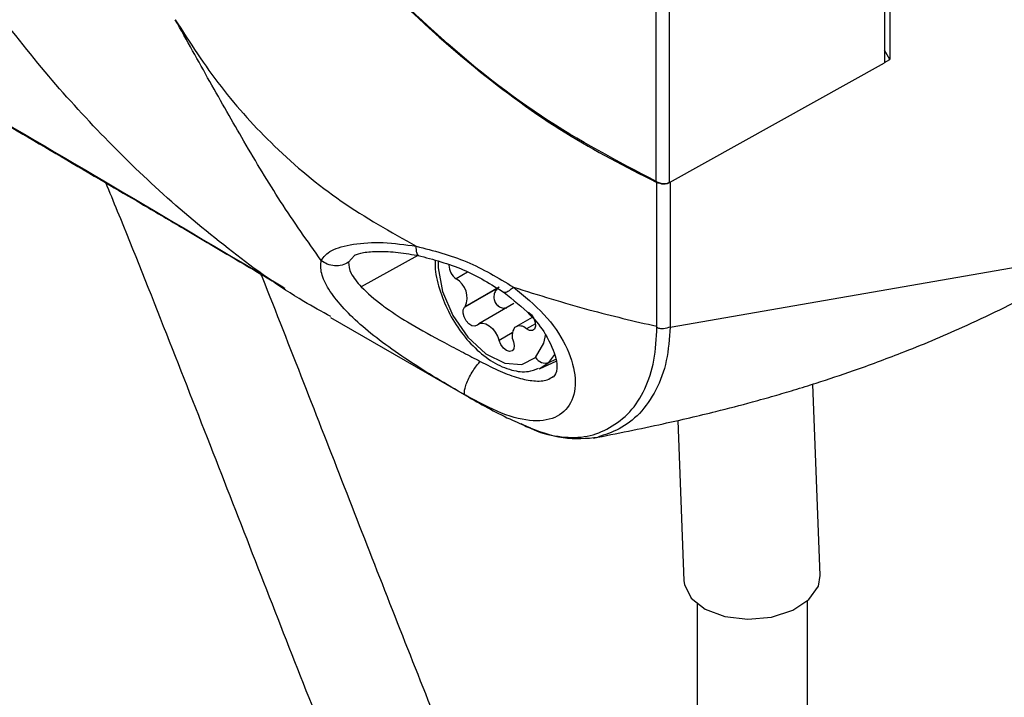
# Model space of a CAD drawing. Header units: inches. Extents: x 0.4 to 16.8, y 0 to 10.8.
# Tile 93 of 104: x 14.79 to 14.936, y 8.104 to 8.205. Entities that reach past the tile are written whole.
import ezdxf

# ---------------------------------------------------------------- set-up
doc = ezdxf.new("R2010")
doc.units = ezdxf.units.IN
doc.header["$MEASUREMENT"] = 0

msp = doc.modelspace()

# ---------------------------------------------------------------- linework, layer by layer
at = {"color": 7, "linetype": 'Continuous'}
for p, q in [((14.9194447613, 8.4833518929), (14.9194447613, 8.1994727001)), ((14.9186264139, 8.2357794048), (14.9186264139, 8.1990143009)), ((14.8845748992, 8.1811884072), (14.8845748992, 8.2192832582)), ((14.8865681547, 8.1811320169), (14.8865681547, 8.2197706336)), ((14.9194447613, 8.1994727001), (14.9186264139, 8.2008891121)), ((14.8865681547, 8.1811320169), (14.9186264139, 8.1990143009)), ((14.9186298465, 8.1990181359), (14.9194447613, 8.1994727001)), ((14.8846734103, 8.1596815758), (14.8846734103, 8.1812452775)), ((14.8866666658, 8.1811888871), (14.8866666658, 8.1595624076)), ((14.8396237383, 8.1702620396), (14.8387104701, 8.1692364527)), ((14.8490309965, 8.1702406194), (14.840614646, 8.1655486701)), ((14.8866666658, 8.1595624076), (14.9434539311, 8.1694503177)), ((14.8564588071, 8.1677606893), (14.8547494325, 8.1667738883)), ((14.8610536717, 8.1654193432), (14.8560249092, 8.1625163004)), ((14.8611062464, 8.1654589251), (14.8560522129, 8.1625412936)), ((14.8611903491, 8.1655222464), (14.8560958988, 8.1625812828)), ((14.8633705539, 8.1630725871), (14.8581314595, 8.1600481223)), ((14.8360063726, 8.1610056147), (14.8566591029, 8.1490830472)), ((14.8660800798, 8.1610104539), (14.8636640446, 8.1596157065)), ((14.8665853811, 8.1600604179), (14.8652611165, 8.1592959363)), ((14.8631359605, 8.1586823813), (14.861174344, 8.1575499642)), ((14.88469909, 8.159585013), (14.8846900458, 8.1596823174)), ((14.8671267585, 8.1533351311), (14.8685905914, 8.1542851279)), ((14.8672952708, 8.1534055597), (14.8696758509, 8.1544589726)), ((14.8685905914, 8.1542851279), (14.8694728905, 8.1554487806)), ((14.8685905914, 8.1542851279), (14.8696438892, 8.154754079)), ((14.9090610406, 8.1224848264), (14.9079565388, 8.1510595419)), ((14.856671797, 8.1491060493), (14.8561484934, 8.1493809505)), ((14.8878093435, 8.1456472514), (14.8887350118, 8.1216991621)), ((14.8643915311, 8.1451709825), (14.8654285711, 8.1446779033)), ((14.8907239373, 8.1182492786), (14.8907239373, 8.0873672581)), ((14.9071281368, 8.0873672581), (14.9071281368, 8.1186994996))]:
    msp.add_line(p, q, dxfattribs=at)
at = {"color": 7, "linetype": 'Continuous', "flags": 128}
for points in [[(14.8520910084, 8.1693449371), (14.8520970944, 8.1683819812), (14.8527443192, 8.164865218), (14.8542834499, 8.1612787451), (14.8565288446, 8.1580551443), (14.8592096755, 8.1555832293), (14.8620025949, 8.1541611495), (14.8645707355, 8.1539604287), (14.8666043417, 8.155005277)], [(14.8578867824, 8.1598433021), (14.8575511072, 8.1596865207), (14.8571248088, 8.1597570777), (14.8566727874, 8.1600442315), (14.856263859, 8.1605042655), (14.8559602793, 8.1610671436), (14.8558082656, 8.1616471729), (14.8558309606, 8.1621560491), (14.8560249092, 8.1625163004)], [(14.8655285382, 8.161800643), (14.8659742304, 8.1613963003), (14.8663344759, 8.1608515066), (14.8665517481, 8.1602532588), (14.8665913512, 8.1596970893), (14.8664469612, 8.1592718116), (14.8661416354, 8.1590453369), (14.8657241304, 8.1590538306), (14.8652611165, 8.1592959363)], [(14.8579541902, 8.1599134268), (14.8582985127, 8.160122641), (14.8587237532, 8.1601659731), (14.8591998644, 8.1600403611), (14.8596932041, 8.1597546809), (14.8601689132, 8.1593291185), (14.8605933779, 8.1587937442), (14.8609366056, 8.1581863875), (14.861174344, 8.1575499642)], [(14.8633022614, 8.1573836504), (14.8634148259, 8.1567994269), (14.8633423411, 8.1563125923), (14.8630963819, 8.156000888), (14.8627162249, 8.1559140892), (14.8622625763, 8.1560660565), (14.8618078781, 8.1564325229), (14.8614247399, 8.1569549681), (14.861174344, 8.1575499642)], [(14.8666043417, 8.155005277), (14.8678581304, 8.15716967), (14.8681292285, 8.1584896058)], [(14.8982764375, 8.1159633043), (14.9017843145, 8.1162903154), (14.9049440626, 8.1173170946), (14.9073745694, 8.1189197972), (14.9087826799, 8.1209051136), (14.9090610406, 8.1224848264)], [(14.8887350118, 8.1216991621), (14.8887974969, 8.1211504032), (14.8897998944, 8.1191355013), (14.8918996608, 8.1174771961), (14.8948435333, 8.1163755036), (14.8982764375, 8.1159633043)]]:
    msp.add_lwpolyline(points, dxfattribs=at)
at = {"color": 7, "linetype": 'Continuous'}
for centre, radius, start, end in [((14.856193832, 8.1688311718), 0.0025137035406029, 180.8259609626, 234.927665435), ((14.8531404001, 8.16394463), 0.0032547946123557, 335.2365135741, 60.3726032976), ((14.8564256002, 8.1621059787), 0.0005735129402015, 130.6210366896, 134.3196550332), ((14.8554547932, 8.1632377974), 0.0009176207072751, 310.6210366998, 314.3196550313), ((14.8574731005, 8.1602669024), 0.0005920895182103, 314.3213128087, 317.9421514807), ((14.8586160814, 8.1592356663), 0.0009473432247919, 134.3213127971, 137.9421514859), ((14.8651828, 8.1582750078), 0.0020810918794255, 144.5842628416, 205.3605045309), ((14.8642676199, 8.1583691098), 0.0013586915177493, 43.011596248, 125.0788622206), ((14.8680512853, 8.1558968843), 0.00169959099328, 211.6413932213, 288.5006368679)]:
    msp.add_arc(centre, radius, start, end, dxfattribs=at)
for points, knots in [([(14.60671013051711, 8.293762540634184), (14.61098237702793, 8.29135895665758), (14.61891764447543, 8.28689454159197), (14.62998225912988, 8.280612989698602), (14.6402598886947, 8.274778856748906), (14.6502844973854, 8.269100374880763), (14.66022052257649, 8.263408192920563), (14.68239401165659, 8.25059111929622), (14.72106839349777, 8.228274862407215), (14.76083669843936, 8.2053323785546), (14.78937341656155, 8.188830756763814), (14.79985377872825, 8.182655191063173), (14.80798446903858, 8.17788356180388), (14.81438422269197, 8.17412103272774), (14.82148512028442, 8.169914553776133), (14.82666779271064, 8.166862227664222), (14.82922720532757, 8.165354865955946)], [0, 0, 0, 0, 0.0556627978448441, 0.1033880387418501, 0.1487293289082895, 0.1932548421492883, 0.2377540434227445, 0.2822857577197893, 0.4922125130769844, 0.7593943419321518, 0.8181453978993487, 0.8775983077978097, 0.9017795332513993, 0.928415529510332, 0.9646487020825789, 1, 1, 1, 1]), ([(14.60725587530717, 8.293481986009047), (14.62439274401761, 8.283863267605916), (14.66199932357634, 8.262755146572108), (14.72009138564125, 8.228874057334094), (14.77683782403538, 8.196460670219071), (14.81311502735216, 8.17494330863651), (14.82891798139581, 8.16556998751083)], [0, 0, 0, 0, 0.2319688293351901, 0.5090518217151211, 0.7861347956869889, 1, 1, 1, 1]), ([(14.82601901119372, 8.231767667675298), (14.83088743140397, 8.225602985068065), (14.84050482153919, 8.21342487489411), (14.85594841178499, 8.199168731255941), (14.87065989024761, 8.188290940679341), (14.88003407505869, 8.183506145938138), (14.8845748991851, 8.181188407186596)], [0, 0, 0, 0, 0.2949033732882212, 0.5825710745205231, 0.7977988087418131, 1, 1, 1, 1]), ([(14.88467341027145, 8.181245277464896), (14.8788627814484, 8.184298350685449), (14.86679706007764, 8.190638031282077), (14.85124421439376, 8.203417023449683), (14.83745721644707, 8.217263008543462), (14.8299147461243, 8.226948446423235), (14.82611752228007, 8.231824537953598)], [0, 0, 0, 0, 0.2595919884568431, 0.5390405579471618, 0.7679319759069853, 1, 1, 1, 1]), ([(14.83608046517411, 8.161136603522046), (14.83472694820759, 8.161873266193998), (14.82965989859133, 8.164631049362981), (14.82126365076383, 8.170734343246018), (14.81114527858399, 8.179093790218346), (14.80166317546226, 8.18836081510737), (14.79266665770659, 8.198323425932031), (14.78714198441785, 8.205579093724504), (14.78431597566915, 8.209290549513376)], [0, 0, 0, 0, 0.0675401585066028, 0.2528445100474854, 0.4425119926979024, 0.62350628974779, 0.80741403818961, 1, 1, 1, 1]), ([(14.8128764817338, 8.205432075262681), (14.81506284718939, 8.202031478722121), (14.81941045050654, 8.195269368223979), (14.82773217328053, 8.186141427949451), (14.83744291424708, 8.177998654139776), (14.84501191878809, 8.17376563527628), (14.84881912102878, 8.171636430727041)], [0, 0, 0, 0, 0.2418202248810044, 0.4808612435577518, 0.7388736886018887, 1, 1, 1, 1]), ([(14.83463459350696, 8.16951690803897), (14.83260326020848, 8.172385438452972), (14.82866589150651, 8.177945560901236), (14.82322411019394, 8.187058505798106), (14.81801143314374, 8.196210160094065), (14.8145952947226, 8.202345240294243), (14.8128764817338, 8.205432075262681)], [0, 0, 0, 0, 0.2686531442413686, 0.5207350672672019, 0.7588602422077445, 1, 1, 1, 1]), ([(14.80245857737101, 8.181179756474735), (14.80305166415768, 8.179746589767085), (14.80607140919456, 8.172449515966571), (14.81143071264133, 8.158893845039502), (14.81841639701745, 8.14108983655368), (14.82521075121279, 8.123618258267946), (14.83195651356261, 8.106363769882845), (14.83891199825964, 8.0888645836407), (14.84602304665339, 8.071555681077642), (14.85187825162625, 8.058092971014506), (14.85618214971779, 8.048832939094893), (14.85890200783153, 8.043240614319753), (14.86178018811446, 8.037612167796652), (14.86498833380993, 8.03179244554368), (14.86853168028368, 8.026059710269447), (14.87201072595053, 8.02123681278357), (14.87556134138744, 8.017322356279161), (14.87908617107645, 8.014521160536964), (14.88264268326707, 8.012729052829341), (14.88678656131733, 8.011976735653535), (14.89055370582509, 8.012495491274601), (14.89414019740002, 8.014235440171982), (14.89667123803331, 8.016440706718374), (14.89900071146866, 8.019562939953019), (14.90074433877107, 8.023182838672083), (14.90185341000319, 8.026303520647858), (14.90266419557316, 8.02908500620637), (14.9035382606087, 8.032751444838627), (14.90441369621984, 8.037543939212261), (14.90524351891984, 8.043622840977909), (14.90597850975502, 8.051075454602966), (14.90659748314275, 8.060663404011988), (14.90704443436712, 8.072822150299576), (14.90709868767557, 8.082248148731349), (14.90712813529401, 8.087364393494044)], [0, 0, 0, 0, 0.0162292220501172, 0.0826322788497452, 0.1454983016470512, 0.2062245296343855, 0.2670477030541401, 0.328410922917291, 0.3930737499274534, 0.4581757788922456, 0.4852707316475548, 0.5079553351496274, 0.530753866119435, 0.5609139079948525, 0.5899960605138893, 0.6202584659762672, 0.6469955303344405, 0.6704956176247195, 0.691674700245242, 0.7099282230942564, 0.7276200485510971, 0.741923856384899, 0.759473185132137, 0.7809997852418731, 0.7998889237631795, 0.8116268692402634, 0.8227056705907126, 0.837801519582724, 0.8575863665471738, 0.8771518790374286, 0.9004883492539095, 0.9281840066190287, 0.961019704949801, 1, 1, 1, 1]), ([(14.8845748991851, 8.181188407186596), (14.88493930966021, 8.18106170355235), (14.88546912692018, 8.180877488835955), (14.88614899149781, 8.180943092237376), (14.88643043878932, 8.181069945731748), (14.88656815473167, 8.18113201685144)], [0, 0, 0, 0, 0.529434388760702, 0.7697459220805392, 1, 1, 1, 1]), ([(14.88467341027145, 8.181245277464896), (14.88507924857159, 8.181100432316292), (14.88577810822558, 8.180851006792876), (14.88640416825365, 8.181089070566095), (14.88666666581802, 8.18118888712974)], [0, 0, 0, 0, 0.580715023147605, 1, 1, 1, 1]), ([(14.83463644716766, 8.169516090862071), (14.83503340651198, 8.170039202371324), (14.83582756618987, 8.17108574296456), (14.83925070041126, 8.17202260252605), (14.84374908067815, 8.172328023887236), (14.84714621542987, 8.171864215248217), (14.84881914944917, 8.171635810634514)], [0, 0, 0, 0, 0.2539638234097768, 0.5080818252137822, 0.7577527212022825, 1, 1, 1, 1]), ([(14.83960718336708, 8.170278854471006), (14.83999771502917, 8.17042882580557), (14.84079131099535, 8.170733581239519), (14.84318974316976, 8.170915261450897), (14.84607300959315, 8.170782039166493), (14.84822542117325, 8.17039220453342), (14.84930578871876, 8.170196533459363)], [0, 0, 0, 0, 0.2407853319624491, 0.4892977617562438, 0.7436614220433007, 1, 1, 1, 1]), ([(14.84881912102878, 8.171636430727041), (14.85137202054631, 8.17097251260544), (14.85649337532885, 8.169640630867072), (14.86102712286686, 8.166903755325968), (14.8633008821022, 8.165531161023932)], [0, 0, 0, 0, 0.4984812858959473, 1, 1, 1, 1]), ([(14.84915913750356, 8.17025934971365), (14.84912648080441, 8.170268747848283), (14.84903631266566, 8.170294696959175), (14.84891321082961, 8.170566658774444), (14.84882801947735, 8.17102149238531), (14.84882154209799, 8.171470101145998), (14.84881914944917, 8.171635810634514)], [0, 0, 0, 0, 0.1440415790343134, 0.3977119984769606, 0.7775236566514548, 1, 1, 1, 1]), ([(14.8561484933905, 8.149380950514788), (14.85470961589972, 8.150222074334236), (14.85182636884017, 8.151907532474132), (14.84617383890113, 8.155449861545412), (14.8400413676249, 8.159972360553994), (14.83603266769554, 8.164447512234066), (14.83449792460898, 8.167660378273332), (14.83458900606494, 8.168897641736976), (14.83463459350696, 8.16951690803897)], [0, 0, 0, 0, 0.1249252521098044, 0.250327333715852, 0.499803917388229, 0.7488462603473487, 0.8742943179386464, 1, 1, 1, 1]), ([(14.83871046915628, 8.16923644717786), (14.83840344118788, 8.169070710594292), (14.83777103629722, 8.168729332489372), (14.83664296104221, 8.168641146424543), (14.83552817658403, 8.168883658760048), (14.83492663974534, 8.16930995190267), (14.83463459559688, 8.169516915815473)], [0, 0, 0, 0, 0.2427443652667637, 0.4999958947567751, 0.7572496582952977, 1, 1, 1, 1]), ([(14.83871047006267, 8.169236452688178), (14.8387461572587, 8.168712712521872), (14.83881749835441, 8.167665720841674), (14.84001578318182, 8.166254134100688), (14.84061464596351, 8.165548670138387)], [0, 0, 0, 0, 0.5002333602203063, 1, 1, 1, 1]), ([(14.84906752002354, 8.170252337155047), (14.8513698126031, 8.16964750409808), (14.85597112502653, 8.168438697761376), (14.85997704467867, 8.165935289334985), (14.86197857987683, 8.164684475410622)], [0, 0, 0, 0, 0.500355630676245, 1, 1, 1, 1]), ([(14.85165121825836, 8.169434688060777), (14.85163786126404, 8.169287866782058), (14.85153343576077, 8.16814001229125), (14.85207801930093, 8.165680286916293), (14.85328709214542, 8.162301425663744), (14.85519023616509, 8.1590824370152), (14.8575473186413, 8.156323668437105), (14.86023147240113, 8.154216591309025), (14.8629401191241, 8.15305571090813), (14.86531069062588, 8.152747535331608), (14.866550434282, 8.15321930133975), (14.86704515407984, 8.15340755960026)], [0, 0, 0, 0, 0.0190048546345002, 0.1485806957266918, 0.2787324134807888, 0.4086454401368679, 0.5389646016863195, 0.6703502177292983, 0.8037022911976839, 0.9216673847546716, 1, 1, 1, 1]), ([(14.88587338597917, 8.030353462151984), (14.88486679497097, 8.031586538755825), (14.88282240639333, 8.034090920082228), (14.87896741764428, 8.040334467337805), (14.8749985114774, 8.047688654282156), (14.87128221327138, 8.05524929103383), (14.86713788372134, 8.064196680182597), (14.86223480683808, 8.075397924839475), (14.85636412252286, 8.089500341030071), (14.85026096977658, 8.104685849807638), (14.84417034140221, 8.120157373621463), (14.83810157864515, 8.135735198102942), (14.83201073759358, 8.15134742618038), (14.82786032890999, 8.161984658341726), (14.82573066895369, 8.167312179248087), (14.82565839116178, 8.167492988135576)], [0, 0, 0, 0, 0.067685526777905, 0.1374694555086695, 0.2060721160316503, 0.2677096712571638, 0.3219361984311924, 0.4079267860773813, 0.5049399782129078, 0.6049242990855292, 0.7029652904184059, 0.7996582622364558, 0.896994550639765, 0.9965041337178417, 1, 1, 1, 1]), ([(14.84061464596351, 8.165548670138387), (14.84157524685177, 8.164643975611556), (14.84269738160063, 8.163587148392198), (14.84526468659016, 8.161742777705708), (14.8481516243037, 8.159881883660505), (14.8521501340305, 8.157685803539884), (14.8557478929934, 8.155807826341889), (14.85752352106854, 8.154876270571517), (14.85834996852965, 8.154442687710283)], [0, 0, 0, 0, 0.2493679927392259, 0.291301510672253, 0.4997197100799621, 0.7494479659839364, 0.8833831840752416, 1, 1, 1, 1]), ([(14.86330109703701, 8.165531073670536), (14.86491469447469, 8.164208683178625), (14.86815671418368, 8.161551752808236), (14.87131667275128, 8.156854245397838), (14.87277706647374, 8.152273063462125), (14.87228730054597, 8.148423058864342), (14.87007225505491, 8.145957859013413), (14.86642584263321, 8.145295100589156), (14.86169678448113, 8.146412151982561), (14.85799250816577, 8.148394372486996), (14.85614850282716, 8.14938113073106)], [0, 0, 0, 0, 0.1215758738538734, 0.2442687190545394, 0.3684051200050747, 0.494130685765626, 0.6211866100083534, 0.7484759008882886, 0.8747901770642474, 1, 1, 1, 1]), ([(14.86105367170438, 8.165419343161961), (14.86090313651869, 8.165275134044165), (14.86060250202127, 8.164987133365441), (14.86041258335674, 8.164467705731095), (14.86037531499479, 8.164027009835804), (14.86041361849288, 8.163688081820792), (14.8605162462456, 8.16336050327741), (14.86068295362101, 8.163059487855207), (14.86090336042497, 8.162801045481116), (14.86116702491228, 8.162599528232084), (14.86145964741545, 8.16246296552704), (14.86184438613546, 8.16236920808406), (14.86212246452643, 8.162420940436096), (14.86229846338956, 8.162453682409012)], [0, 0, 0, 0, 0.1450612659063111, 0.2897025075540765, 0.3631115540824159, 0.4351487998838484, 0.5082909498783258, 0.5807520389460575, 0.6532761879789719, 0.7265312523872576, 0.7988993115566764, 0.8727211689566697, 1, 1, 1, 1]), ([(14.86110624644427, 8.165458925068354), (14.86109632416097, 8.165451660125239), (14.86107862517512, 8.165438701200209), (14.86106128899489, 8.165425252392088), (14.86105367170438, 8.165419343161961)], [0, 0, 0, 0, 0.5606130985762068, 0.9999999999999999, 0.9999999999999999, 0.9999999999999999, 0.9999999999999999]), ([(14.86110624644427, 8.165458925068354), (14.86112211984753, 8.165470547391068), (14.86115043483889, 8.165491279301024), (14.86117816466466, 8.165512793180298), (14.86119034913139, 8.165522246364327)], [0, 0, 0, 0, 0.560600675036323, 1, 1, 1, 1]), ([(14.86191230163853, 8.164732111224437), (14.8632775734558, 8.163642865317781), (14.86575280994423, 8.161668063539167), (14.86845132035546, 8.158202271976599), (14.86973064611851, 8.155031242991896), (14.86987867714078, 8.152857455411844), (14.86947366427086, 8.152391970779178), (14.86920795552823, 8.152086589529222)], [0, 0, 0, 0, 0.2036992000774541, 0.3693064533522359, 0.5891595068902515, 0.7304680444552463, 0.9999999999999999, 0.9999999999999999, 0.9999999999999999, 0.9999999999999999]), ([(14.86330109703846, 8.165531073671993), (14.86316119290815, 8.165396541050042), (14.86286806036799, 8.16511466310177), (14.86247159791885, 8.164828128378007), (14.86212237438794, 8.164663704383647), (14.86198351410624, 8.16470877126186), (14.86191288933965, 8.164731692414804)], [0, 0, 0, 0, 0.2234640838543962, 0.4682105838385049, 0.7295302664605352, 1, 1, 1, 1]), ([(14.8633008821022, 8.165531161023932), (14.86705696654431, 8.164349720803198), (14.87418601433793, 8.162107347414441), (14.88131643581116, 8.16046115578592), (14.88469004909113, 8.159682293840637)], [0, 0, 0, 0, 0.5268704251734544, 1, 1, 1, 1]), ([(14.87522409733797, 8.142998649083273), (14.8787158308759, 8.143693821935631), (14.88489649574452, 8.144924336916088), (14.89276655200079, 8.146767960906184), (14.89826967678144, 8.14819952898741), (14.9021190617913, 8.14928079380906), (14.9052717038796, 8.150213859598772), (14.90922052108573, 8.151444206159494), (14.91457648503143, 8.15323578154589), (14.92189070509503, 8.155946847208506), (14.93107321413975, 8.159753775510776), (14.93765551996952, 8.163041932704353), (14.94130328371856, 8.164864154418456)], [0, 0, 0, 0, 0.1436457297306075, 0.2542651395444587, 0.3324260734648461, 0.380233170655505, 0.4244976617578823, 0.4742552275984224, 0.5593176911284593, 0.6706076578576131, 0.8174582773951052, 1, 1, 1, 1]), ([(14.86542857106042, 8.144677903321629), (14.8657152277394, 8.144537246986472), (14.86745654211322, 8.143682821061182), (14.87051913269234, 8.143067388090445), (14.8744294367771, 8.143059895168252), (14.87764791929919, 8.144427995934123), (14.88081896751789, 8.14672267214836), (14.88299603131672, 8.150200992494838), (14.88443050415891, 8.154509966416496), (14.88460942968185, 8.157890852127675), (14.88469909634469, 8.159585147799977)], [0, 0, 0, 0, 0.0270669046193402, 0.1644196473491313, 0.3030072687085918, 0.4414366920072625, 0.5814126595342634, 0.7214268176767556, 0.8603959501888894, 1, 1, 1, 1]), ([(14.88665092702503, 8.159557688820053), (14.88654056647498, 8.157856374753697), (14.88631910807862, 8.154442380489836), (14.88466378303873, 8.150028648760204), (14.88224865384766, 8.146548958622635), (14.87909069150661, 8.14418123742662), (14.87694475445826, 8.143493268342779), (14.8758761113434, 8.143150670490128)], [0, 0, 0, 0, 0.20042071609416, 0.4021804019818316, 0.6073242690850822, 0.8044536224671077, 1, 1, 1, 1]), ([(14.88469909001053, 8.159585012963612), (14.88470076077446, 8.159602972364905), (14.8847038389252, 8.159636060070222), (14.8846943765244, 8.159667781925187), (14.88469005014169, 8.159682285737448)], [0, 0, 0, 0, 0.5427817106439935, 0.9999999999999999, 0.9999999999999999, 0.9999999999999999, 0.9999999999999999]), ([(14.88665093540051, 8.159557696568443), (14.88633935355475, 8.159455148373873), (14.88587070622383, 8.159300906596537), (14.88522413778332, 8.159305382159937), (14.88490664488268, 8.159382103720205), (14.88477436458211, 8.159467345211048), (14.88472054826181, 8.159532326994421), (14.88470617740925, 8.159567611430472), (14.88469909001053, 8.15958501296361)], [0, 0, 0, 0, 0.4976795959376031, 0.7485552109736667, 0.8738918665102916, 0.9406612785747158, 0.970735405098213, 1, 1, 1, 1]), ([(14.88666666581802, 8.159562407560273), (14.88666378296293, 8.159561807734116), (14.88665863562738, 8.159560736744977), (14.88665328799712, 8.159558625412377), (14.88665093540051, 8.159557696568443)], [0, 0, 0, 0, 0.5600674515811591, 0.9999999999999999, 0.9999999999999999, 0.9999999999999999, 0.9999999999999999]), ([(14.85614952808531, 8.149380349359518), (14.85609853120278, 8.14943426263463), (14.85598972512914, 8.149549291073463), (14.85597710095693, 8.149975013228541), (14.85611380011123, 8.150621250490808), (14.85642593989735, 8.151460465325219), (14.8568761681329, 8.15237529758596), (14.85739128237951, 8.153228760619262), (14.85789743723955, 8.153938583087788), (14.85820543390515, 8.154281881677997), (14.85834978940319, 8.154442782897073)], [0, 0, 0, 0, 0.1067138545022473, 0.2276828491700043, 0.3604500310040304, 0.5000107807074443, 0.6395696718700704, 0.7723318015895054, 0.8932937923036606, 1, 1, 1, 1]), ([(14.85834996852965, 8.154442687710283), (14.85935518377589, 8.153931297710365), (14.86135666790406, 8.152913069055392), (14.86407075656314, 8.15190780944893), (14.8664466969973, 8.151451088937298), (14.86820759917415, 8.151523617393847), (14.86893720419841, 8.152015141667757), (14.86920606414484, 8.15219626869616)], [0, 0, 0, 0, 0.2181713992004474, 0.4344010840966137, 0.6420565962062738, 0.8680976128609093, 1, 1, 1, 1]), ([(14.85664738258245, 8.149089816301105), (14.85878781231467, 8.147880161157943), (14.86176893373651, 8.146195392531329), (14.86495293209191, 8.144890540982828), (14.86585083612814, 8.144522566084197)], [0, 0, 0, 0, 0.7179948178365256, 1, 1, 1, 1]), ([(14.86499739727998, 8.144791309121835), (14.86694469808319, 8.144070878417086), (14.87086693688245, 8.142619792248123), (14.87421967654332, 8.142960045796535), (14.87590785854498, 8.143131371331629)], [0, 0, 0, 0, 0.4964768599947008, 1, 1, 1, 1])]:
    msp.add_open_spline(points, degree=3, knots=knots, dxfattribs=at)

doc.saveas('drawing.dxf')
